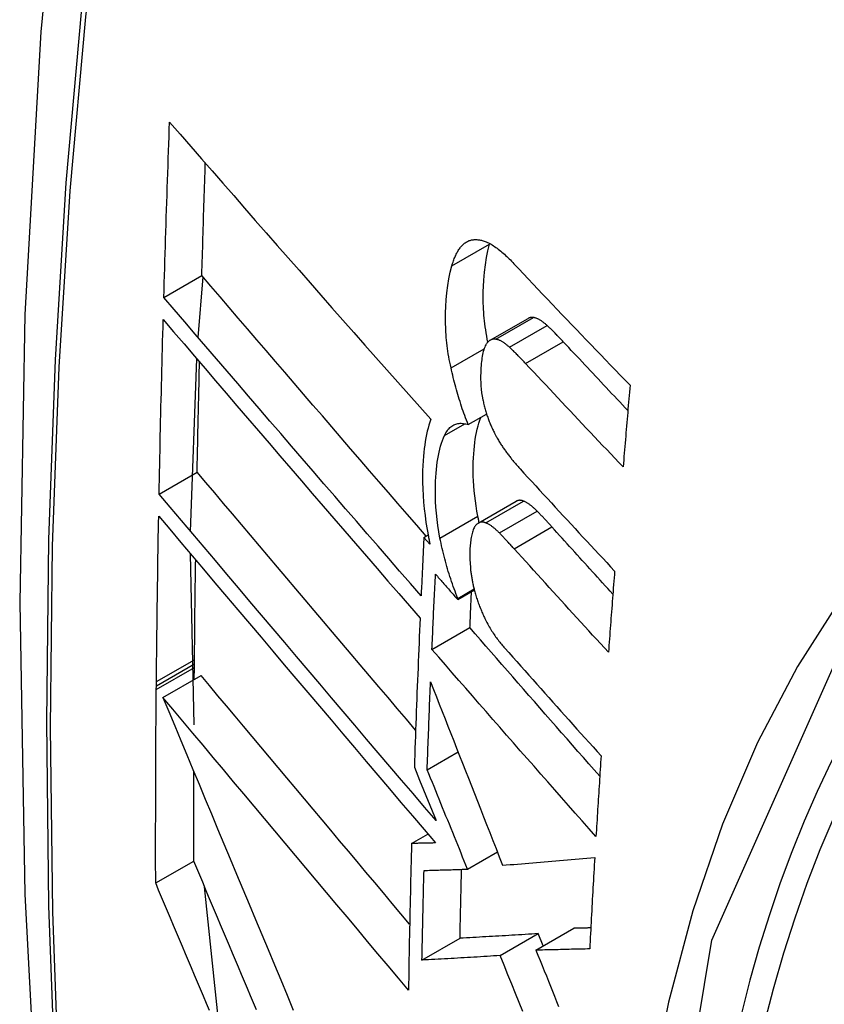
# Model space of a CAD drawing. Header units: inches. Extents: x 338.7 to 398.8, y 128 to 186.9.
# Tile 86 of 110: x 394.467 to 394.592, y 153.138 to 153.29. Entities that reach past the tile are written whole.
import ezdxf

# ---------------------------------------------------------------- set-up
doc = ezdxf.new("R2010")
doc.units = ezdxf.units.IN
doc.header["$MEASUREMENT"] = 0
doc.layers.add('Visible Edges(ANSI)', color=7, linetype='Continuous', lineweight=25)
doc.layers.add('Visible Tangent Edges(ANSI)', color=7, linetype='Continuous', lineweight=25)

msp = doc.modelspace()

# ---------------------------------------------------------------- linework, layer by layer
at = {"layer": 'Visible Edges(ANSI)'}
for p, q in [((394.5402, 153.25534), (394.54023, 153.25544)), ((394.48976, 153.2471), (394.49564, 153.25049)), ((394.49507, 153.24089), (394.49582, 153.25028)), ((394.5403, 153.24047), (394.54615, 153.24383)), ((394.4939, 153.21085), (394.49486, 153.23758)), ((394.5369, 153.22739), (394.53974, 153.22903)), ((394.48902, 153.21663), (394.49491, 153.22002)), ((394.53845, 153.21213), (394.54431, 153.21551)), ((394.53003, 153.20992), (394.53067, 153.21029)), ((394.53096, 153.20886), (394.53003, 153.20992)), ((394.49443, 153.18088), (394.49388, 153.20738)), ((394.53527, 153.20046), (394.53781, 153.20192)), ((394.53526, 153.20028), (394.53784, 153.20177)), ((394.53526, 153.20028), (394.53527, 153.20046)), ((394.53128, 153.19255), (394.53716, 153.19593)), ((394.49447, 153.18791), (394.49449, 153.18974)), ((394.49449, 153.1903), (394.4945, 153.19096)), ((394.49449, 153.18974), (394.49449, 153.1903)), ((394.48962, 153.18511), (394.49552, 153.18851)), ((394.48859, 153.18634), (394.4886, 153.1869)), ((394.4886, 153.1869), (394.4886, 153.18757)), ((394.53054, 153.17391), (394.53532, 153.17667)), ((394.52855, 153.17432), (394.52937, 153.17229)), ((394.52937, 153.17229), (394.53191, 153.16603)), ((394.52812, 153.16248), (394.53065, 153.16394)), ((394.53679, 153.1585), (394.54141, 153.16117)), ((394.48849, 153.15637), (394.49439, 153.15976)), ((394.49837, 153.13357), (394.49606, 153.15578)), ((394.54185, 153.14512), (394.54774, 153.14851)), ((394.54736, 153.14595), (394.55325, 153.14934)), ((394.5485, 153.14661), (394.54774, 153.14851)), ((394.52973, 153.1444), (394.53563, 153.1478))]:
    msp.add_line(p, q, dxfattribs=at)
at = {"layer": 'Visible Edges(ANSI)', "flags": 128}
for points in [[(394.52145, 153.53241), (394.50861, 153.4943), (394.49756, 153.45506), (394.48827, 153.41478), (394.48071, 153.37351), (394.47487, 153.33132), (394.47073, 153.28827), (394.46825, 153.24443), (394.46743, 153.19985), (394.46825, 153.15461), (394.47067, 153.10876), (394.47469, 153.06236), (394.48029, 153.01548), (394.48744, 152.96819), (394.49612, 152.92056), (394.50631, 152.87264), (394.51798, 152.82452)], [(394.48976, 153.2471), (394.48979, 153.24823), (394.48982, 153.24936), (394.48986, 153.25049), (394.48989, 153.25162), (394.48992, 153.25276), (394.48996, 153.25389), (394.48999, 153.25502), (394.49003, 153.25615), (394.49006, 153.25728), (394.4901, 153.25841), (394.49014, 153.25954), (394.49017, 153.26068), (394.49021, 153.26181), (394.49025, 153.26294), (394.49029, 153.26407), (394.49033, 153.26521), (394.49036, 153.26634), (394.4904, 153.26747), (394.49044, 153.26861), (394.49048, 153.26974), (394.49052, 153.27088), (394.49056, 153.27201), (394.4906, 153.27314), (394.49064, 153.27428)], [(394.49064, 153.27428), (394.49228, 153.27239), (394.49392, 153.2705), (394.49557, 153.2686), (394.49723, 153.2667), (394.4989, 153.26479), (394.50057, 153.26287), (394.50224, 153.26095), (394.50392, 153.25902), (394.50561, 153.2571), (394.5073, 153.25517), (394.50899, 153.25323), (394.51069, 153.2513), (394.51239, 153.24937), (394.51409, 153.24743), (394.51579, 153.2455), (394.51749, 153.24357), (394.5192, 153.24164), (394.5209, 153.23971), (394.52261, 153.23778), (394.52431, 153.23586), (394.52601, 153.23395), (394.52771, 153.23204), (394.52941, 153.23013), (394.53111, 153.22823)], [(394.49564, 153.25049), (394.49566, 153.25122), (394.49568, 153.25194), (394.4957, 153.25267), (394.49572, 153.25339), (394.49575, 153.25412), (394.49577, 153.25484), (394.49579, 153.25557), (394.49581, 153.25629), (394.49583, 153.25702), (394.49586, 153.25774), (394.49588, 153.25847), (394.4959, 153.25919), (394.49592, 153.25992), (394.49595, 153.26064), (394.49597, 153.26137), (394.49599, 153.2621), (394.49601, 153.26282), (394.49604, 153.26355), (394.49606, 153.26427), (394.49608, 153.265), (394.49611, 153.26573), (394.49613, 153.26645), (394.49616, 153.26718), (394.49618, 153.2679)], [(394.53436, 153.25198), (394.53441, 153.25218), (394.53447, 153.25237), (394.53454, 153.25256), (394.5346, 153.25275), (394.53467, 153.25293), (394.53473, 153.25311), (394.5348, 153.25329), (394.53488, 153.25346), (394.53495, 153.25362), (394.53503, 153.25379), (394.53511, 153.25394), (394.53519, 153.25409), (394.53527, 153.25424), (394.53536, 153.25438), (394.53544, 153.25451), (394.53553, 153.25464), (394.53563, 153.25477), (394.53572, 153.25489), (394.53582, 153.255), (394.53591, 153.25511), (394.53602, 153.25522), (394.53612, 153.25532), (394.53622, 153.25541), (394.53633, 153.2555)], [(394.53633, 153.2555), (394.53645, 153.25558), (394.53656, 153.25566), (394.53668, 153.25573), (394.5368, 153.25579), (394.53692, 153.25585), (394.53704, 153.2559), (394.53717, 153.25594), (394.5373, 153.25598), (394.53742, 153.25601), (394.53755, 153.25604), (394.53769, 153.25605), (394.53782, 153.25607), (394.53795, 153.25607), (394.53809, 153.25607), (394.53823, 153.25607), (394.53836, 153.25605), (394.5385, 153.25604), (394.53864, 153.25602), (394.53879, 153.25599), (394.53893, 153.25596), (394.53907, 153.25592), (394.53921, 153.25587), (394.53936, 153.25583), (394.5395, 153.25578)], [(394.53995, 153.24018), (394.53985, 153.24065), (394.53976, 153.24112), (394.53968, 153.24159), (394.53961, 153.24206), (394.53954, 153.24252), (394.53948, 153.24299), (394.53942, 153.24345), (394.53938, 153.24391), (394.53933, 153.24437), (394.5393, 153.24483), (394.53927, 153.24528), (394.53924, 153.24574), (394.53923, 153.24618), (394.53922, 153.24663), (394.53921, 153.24707), (394.53921, 153.2475), (394.53922, 153.24801), (394.53925, 153.24878), (394.53931, 153.2498), (394.53942, 153.25099), (394.53956, 153.25215), (394.53973, 153.25327), (394.53995, 153.25433), (394.5402, 153.25534)], [(394.5395, 153.25578), (394.53968, 153.2557), (394.53986, 153.25562), (394.54005, 153.25554), (394.54023, 153.25544), (394.54042, 153.25534), (394.5406, 153.25523), (394.54079, 153.25511), (394.54098, 153.25499), (394.54116, 153.25486), (394.54135, 153.25472), (394.54154, 153.25458), (394.54173, 153.25443), (394.54192, 153.25428), (394.54211, 153.25412), (394.5423, 153.25396), (394.54249, 153.25379), (394.54267, 153.25362), (394.54286, 153.25345), (394.54305, 153.25327), (394.54324, 153.25308), (394.54342, 153.2529), (394.54361, 153.25271), (394.54379, 153.25252), (394.54398, 153.25233)], [(394.54398, 153.25233), (394.54472, 153.25154), (394.54546, 153.25075), (394.5462, 153.24997), (394.54694, 153.24918), (394.54768, 153.2484), (394.54842, 153.24761), (394.54917, 153.24683), (394.54991, 153.24604), (394.55066, 153.24525), (394.55141, 153.24447), (394.55216, 153.24368), (394.5529, 153.2429), (394.55365, 153.24211), (394.5544, 153.24133), (394.55516, 153.24054), (394.55591, 153.23976), (394.55666, 153.23897), (394.55741, 153.23819), (394.55817, 153.23741), (394.55892, 153.23662), (394.55968, 153.23584), (394.56044, 153.23506), (394.56119, 153.23428), (394.56195, 153.23349)], [(394.53423, 153.2362), (394.53413, 153.23663), (394.53404, 153.23706), (394.53396, 153.23749), (394.53388, 153.23792), (394.53381, 153.23835), (394.53375, 153.23877), (394.53369, 153.2392), (394.53363, 153.23962), (394.53358, 153.24004), (394.53353, 153.24046), (394.53349, 153.24088), (394.53346, 153.2413), (394.53343, 153.24178), (394.5334, 153.24237), (394.53337, 153.24305), (394.53337, 153.24383), (394.53338, 153.24471), (394.53342, 153.24567), (394.53349, 153.24671), (394.53359, 153.24783), (394.53373, 153.24893), (394.53391, 153.25), (394.53411, 153.25101), (394.53436, 153.25198)], [(394.53038, 153.21012), (394.52892, 153.2118), (394.52746, 153.21349), (394.526, 153.21517), (394.52454, 153.21686), (394.52307, 153.21856), (394.52161, 153.22025), (394.52015, 153.22195), (394.51868, 153.22364), (394.51722, 153.22534), (394.51576, 153.22704), (394.5143, 153.22873), (394.51284, 153.23043), (394.51139, 153.23212), (394.50993, 153.23381), (394.50848, 153.2355), (394.50704, 153.23718), (394.50559, 153.23886), (394.50416, 153.24054), (394.50272, 153.24221), (394.50129, 153.24388), (394.49987, 153.24554), (394.49846, 153.2472), (394.49704, 153.24885), (394.49564, 153.25049)], [(394.5296, 153.20088), (394.52794, 153.20278), (394.52627, 153.2047), (394.52461, 153.20662), (394.52294, 153.20854), (394.52126, 153.21047), (394.51959, 153.21241), (394.51791, 153.21435), (394.51623, 153.21629), (394.51455, 153.21823), (394.51287, 153.22018), (394.5112, 153.22212), (394.50952, 153.22406), (394.50785, 153.22601), (394.50618, 153.22795), (394.50451, 153.22989), (394.50285, 153.23182), (394.50119, 153.23375), (394.49954, 153.23568), (394.49789, 153.2376), (394.49625, 153.23952), (394.49461, 153.24143), (394.49299, 153.24333), (394.49137, 153.24522), (394.48976, 153.2471)], [(394.48902, 153.21663), (394.48904, 153.21775), (394.48907, 153.21888), (394.48909, 153.22), (394.48911, 153.22113), (394.48914, 153.22225), (394.48916, 153.22338), (394.48918, 153.2245), (394.48921, 153.22563), (394.48923, 153.22676), (394.48926, 153.22788), (394.48929, 153.22901), (394.48931, 153.23013), (394.48934, 153.23126), (394.48937, 153.23239), (394.48939, 153.23351), (394.48942, 153.23464), (394.48945, 153.23577), (394.48948, 153.2369), (394.48951, 153.23802), (394.48954, 153.23915), (394.48957, 153.24028), (394.4896, 153.24141), (394.48963, 153.24253), (394.48966, 153.24366)], [(394.48966, 153.24366), (394.49127, 153.24178), (394.49288, 153.23989), (394.49451, 153.23799), (394.49614, 153.23608), (394.49778, 153.23416), (394.49943, 153.23224), (394.50108, 153.23031), (394.50273, 153.22838), (394.50439, 153.22644), (394.50606, 153.2245), (394.50773, 153.22256), (394.5094, 153.22061), (394.51107, 153.21867), (394.51275, 153.21672), (394.51442, 153.21477), (394.5161, 153.21283), (394.51777, 153.21089), (394.51945, 153.20895), (394.52112, 153.20701), (394.52279, 153.20508), (394.52446, 153.20315), (394.52613, 153.20123), (394.52779, 153.19931), (394.52944, 153.1974)], [(394.54701, 153.24398), (394.54697, 153.24399), (394.54693, 153.24399), (394.54689, 153.244), (394.54685, 153.244), (394.54682, 153.244), (394.54678, 153.244), (394.54674, 153.244), (394.5467, 153.244), (394.54667, 153.244), (394.54663, 153.24399), (394.54659, 153.24399), (394.54656, 153.24398), (394.54652, 153.24398), (394.54649, 153.24397), (394.54645, 153.24396), (394.54642, 153.24395), (394.54638, 153.24394), (394.54635, 153.24393), (394.54631, 153.24391), (394.54628, 153.2439), (394.54625, 153.24388), (394.54621, 153.24387), (394.54618, 153.24385), (394.54615, 153.24383)], [(394.54911, 153.24275), (394.54902, 153.24283), (394.54893, 153.24291), (394.54884, 153.24299), (394.54875, 153.24306), (394.54866, 153.24313), (394.54857, 153.2432), (394.54848, 153.24327), (394.5484, 153.24334), (394.54831, 153.2434), (394.54822, 153.24346), (394.54813, 153.24352), (394.54804, 153.24357), (394.54795, 153.24362), (394.54787, 153.24367), (394.54778, 153.24372), (394.54769, 153.24376), (394.5476, 153.2438), (394.54752, 153.24384), (394.54743, 153.24387), (394.54734, 153.2439), (394.54726, 153.24393), (394.54717, 153.24395), (394.54709, 153.24397), (394.54701, 153.24398)], [(394.55162, 153.24023), (394.55151, 153.24035), (394.55141, 153.24046), (394.55131, 153.24057), (394.5512, 153.24068), (394.5511, 153.24079), (394.55099, 153.2409), (394.55089, 153.241), (394.55078, 153.24111), (394.55068, 153.24122), (394.55057, 153.24133), (394.55047, 153.24143), (394.55036, 153.24154), (394.55026, 153.24164), (394.55015, 153.24175), (394.55005, 153.24185), (394.54995, 153.24195), (394.54984, 153.24206), (394.54974, 153.24216), (394.54963, 153.24226), (394.54953, 153.24236), (394.54942, 153.24246), (394.54932, 153.24256), (394.54921, 153.24265), (394.54911, 153.24275)], [(394.54116, 153.24062), (394.54109, 153.24063), (394.54101, 153.24064), (394.54094, 153.24064), (394.54087, 153.24064), (394.5408, 153.24063), (394.54073, 153.24062), (394.54066, 153.24061), (394.54059, 153.24059), (394.54052, 153.24057), (394.54045, 153.24054), (394.54038, 153.24051), (394.54032, 153.24048), (394.54025, 153.24044), (394.54019, 153.2404), (394.54013, 153.24035), (394.54007, 153.2403), (394.54001, 153.24025), (394.53995, 153.24019), (394.5399, 153.24013), (394.53984, 153.24006), (394.53979, 153.24), (394.53974, 153.23992), (394.53969, 153.23985), (394.53964, 153.23977)], [(394.54327, 153.23939), (394.54318, 153.23947), (394.54309, 153.23955), (394.543, 153.23962), (394.54291, 153.2397), (394.54282, 153.23977), (394.54273, 153.23984), (394.54265, 153.23991), (394.54256, 153.23997), (394.54247, 153.24004), (394.54238, 153.2401), (394.54229, 153.24015), (394.5422, 153.24021), (394.54211, 153.24026), (394.54203, 153.24031), (394.54194, 153.24036), (394.54185, 153.2404), (394.54176, 153.24044), (394.54168, 153.24047), (394.54159, 153.24051), (394.5415, 153.24054), (394.54142, 153.24056), (394.54133, 153.24059), (394.54125, 153.2406), (394.54116, 153.24062)], [(394.56161, 153.22957), (394.56119, 153.23001), (394.56078, 153.23046), (394.56036, 153.2309), (394.55994, 153.23134), (394.55952, 153.23179), (394.5591, 153.23223), (394.55868, 153.23268), (394.55827, 153.23312), (394.55785, 153.23357), (394.55743, 153.23401), (394.55701, 153.23446), (394.5566, 153.2349), (394.55618, 153.23534), (394.55576, 153.23579), (394.55535, 153.23623), (394.55493, 153.23668), (394.55452, 153.23712), (394.5541, 153.23757), (394.55369, 153.23801), (394.55327, 153.23846), (394.55286, 153.2389), (394.55245, 153.23935), (394.55203, 153.23979), (394.55162, 153.24023)], [(394.53964, 153.23977), (394.53954, 153.2396), (394.53945, 153.2394), (394.53937, 153.2392), (394.53929, 153.23897), (394.53922, 153.23874), (394.53916, 153.2385), (394.53911, 153.23824), (394.53906, 153.23798), (394.53902, 153.23771), (394.53898, 153.23743), (394.53894, 153.23715), (394.53891, 153.23686), (394.53888, 153.23656), (394.53886, 153.23621), (394.53883, 153.23582), (394.53882, 153.23539), (394.53881, 153.23493), (394.53881, 153.23444), (394.53883, 153.23392), (394.53886, 153.2334), (394.5389, 153.23287), (394.53897, 153.23233), (394.53905, 153.23179), (394.53916, 153.23124)], [(394.54578, 153.23687), (394.54568, 153.23698), (394.54557, 153.2371), (394.54547, 153.23721), (394.54537, 153.23732), (394.54526, 153.23743), (394.54516, 153.23753), (394.54505, 153.23764), (394.54495, 153.23775), (394.54484, 153.23786), (394.54474, 153.23797), (394.54463, 153.23807), (394.54453, 153.23818), (394.54442, 153.23828), (394.54432, 153.23839), (394.54421, 153.23849), (394.54411, 153.23859), (394.544, 153.23869), (394.5439, 153.2388), (394.54379, 153.2389), (394.54369, 153.239), (394.54358, 153.2391), (394.54348, 153.23919), (394.54337, 153.23929), (394.54327, 153.23939)], [(394.49491, 153.22002), (394.49493, 153.22073), (394.49494, 153.22144), (394.49496, 153.22215), (394.49497, 153.22286), (394.49498, 153.22357), (394.495, 153.22428), (394.49501, 153.22499), (394.49503, 153.2257), (394.49504, 153.22641), (394.49506, 153.22712), (394.49507, 153.22783), (394.49509, 153.22854), (394.4951, 153.22926), (394.49512, 153.22997), (394.49514, 153.23068), (394.49515, 153.23139), (394.49517, 153.2321), (394.49518, 153.23281), (394.4952, 153.23352), (394.49522, 153.23423), (394.49523, 153.23494), (394.49525, 153.23565), (394.49527, 153.23636), (394.49529, 153.23708)], [(394.5369, 153.22739), (394.53676, 153.22774), (394.53662, 153.22808), (394.53649, 153.22844), (394.53636, 153.22879), (394.53623, 153.22914), (394.53611, 153.2295), (394.53598, 153.22986), (394.53586, 153.23022), (394.53574, 153.23058), (394.53562, 153.23095), (394.53551, 153.23131), (394.5354, 153.23168), (394.53529, 153.23205), (394.53518, 153.23242), (394.53508, 153.2328), (394.53497, 153.23317), (394.53487, 153.23354), (394.53477, 153.23392), (394.53468, 153.2343), (394.53458, 153.23468), (394.53449, 153.23506), (394.5344, 153.23544), (394.53431, 153.23582), (394.53423, 153.2362)], [(394.56088, 153.22085), (394.56024, 153.22152), (394.55961, 153.22218), (394.55897, 153.22285), (394.55834, 153.22352), (394.55771, 153.22418), (394.55708, 153.22485), (394.55644, 153.22552), (394.55581, 153.22618), (394.55518, 153.22685), (394.55455, 153.22752), (394.55392, 153.22819), (394.55329, 153.22885), (394.55266, 153.22952), (394.55203, 153.23019), (394.5514, 153.23086), (394.55078, 153.23153), (394.55015, 153.2322), (394.54952, 153.23286), (394.5489, 153.23353), (394.54827, 153.2342), (394.54765, 153.23487), (394.54703, 153.23554), (394.5464, 153.2362), (394.54578, 153.23687)], [(394.56195, 153.23349), (394.56191, 153.23297), (394.56186, 153.23244), (394.56182, 153.23192), (394.56177, 153.23139), (394.56173, 153.23086), (394.56168, 153.23034), (394.56163, 153.22981), (394.56159, 153.22928), (394.56154, 153.22875), (394.5615, 153.22823), (394.56146, 153.2277), (394.56141, 153.22717), (394.56137, 153.22665), (394.56132, 153.22612), (394.56128, 153.22559), (394.56123, 153.22507), (394.56119, 153.22454), (394.56114, 153.22401), (394.5611, 153.22349), (394.56105, 153.22296), (394.56101, 153.22243), (394.56097, 153.22191), (394.56092, 153.22138), (394.56088, 153.22085)], [(394.53916, 153.23124), (394.5392, 153.23106), (394.53924, 153.23087), (394.53928, 153.23069), (394.53932, 153.2305), (394.53937, 153.23032), (394.53942, 153.23014), (394.53946, 153.22996), (394.53951, 153.22978), (394.53957, 153.2296), (394.53962, 153.22942), (394.53967, 153.22924), (394.53973, 153.22906), (394.53979, 153.22888), (394.53985, 153.22871), (394.53991, 153.22853), (394.53997, 153.22836), (394.54003, 153.22819), (394.54009, 153.22802), (394.54016, 153.22785), (394.54023, 153.22768), (394.54029, 153.22752), (394.54036, 153.22735), (394.54043, 153.22719), (394.5405, 153.22703)], [(394.53111, 153.22823), (394.53096, 153.22778), (394.53081, 153.22732), (394.53068, 153.22685), (394.53056, 153.22635), (394.53044, 153.22584), (394.53034, 153.22532), (394.53025, 153.22478), (394.53016, 153.22423), (394.53009, 153.22367), (394.53002, 153.22309), (394.52996, 153.22248), (394.52991, 153.22179), (394.52986, 153.22104), (394.52983, 153.22023), (394.52982, 153.21936), (394.52982, 153.21842), (394.52985, 153.21743), (394.5299, 153.21641), (394.52997, 153.21538), (394.53007, 153.21434), (394.5302, 153.21329), (394.53034, 153.21223), (394.53052, 153.21115), (394.53072, 153.21007)], [(394.53839, 153.2132), (394.53824, 153.214), (394.53811, 153.21479), (394.538, 153.21558), (394.5379, 153.21636), (394.53782, 153.21713), (394.53776, 153.2179), (394.53771, 153.21866), (394.53768, 153.21941), (394.53767, 153.22015), (394.53767, 153.22086), (394.53768, 153.22156), (394.53771, 153.22222), (394.53775, 153.22285), (394.53779, 153.22346), (394.53785, 153.22404), (394.53792, 153.2246), (394.53799, 153.22514), (394.53808, 153.22568), (394.53818, 153.22619), (394.53829, 153.22669), (394.53841, 153.22718), (394.53854, 153.22764), (394.53869, 153.22808), (394.53884, 153.22851)], [(394.53323, 153.22572), (394.53334, 153.22593), (394.53344, 153.22613), (394.53356, 153.22632), (394.53368, 153.22649), (394.5338, 153.22666), (394.53393, 153.2268), (394.53407, 153.22694), (394.53421, 153.22706), (394.53435, 153.22717), (394.5345, 153.22727), (394.53466, 153.22735), (394.53481, 153.22742), (394.53497, 153.22748), (394.53514, 153.22752), (394.5353, 153.22756), (394.53547, 153.22758), (394.53564, 153.22759), (394.53582, 153.22759), (394.53599, 153.22758), (394.53617, 153.22756), (394.53635, 153.22753), (394.53653, 153.22749), (394.53672, 153.22745), (394.5369, 153.22739)], [(394.5405, 153.22703), (394.54058, 153.22686), (394.54066, 153.22669), (394.54074, 153.22653), (394.54082, 153.22636), (394.5409, 153.2262), (394.54098, 153.22604), (394.54106, 153.22588), (394.54114, 153.22573), (394.54122, 153.22557), (394.54131, 153.22542), (394.54139, 153.22527), (394.54148, 153.22512), (394.54156, 153.22497), (394.54165, 153.22483), (394.54174, 153.22468), (394.54182, 153.22454), (394.54191, 153.2244), (394.542, 153.22427), (394.54209, 153.22413), (394.54218, 153.224), (394.54227, 153.22386), (394.54236, 153.22373), (394.54245, 153.2236), (394.54254, 153.22348)], [(394.53252, 153.20982), (394.53234, 153.21079), (394.53219, 153.21175), (394.53207, 153.21271), (394.53197, 153.21366), (394.53189, 153.21459), (394.53184, 153.21548), (394.53181, 153.21633), (394.5318, 153.21713), (394.53181, 153.21789), (394.53183, 153.21861), (394.53187, 153.21927), (394.53191, 153.21988), (394.53197, 153.22045), (394.53203, 153.22101), (394.5321, 153.22156), (394.53218, 153.22209), (394.53228, 153.2226), (394.53238, 153.2231), (394.53249, 153.22359), (394.53262, 153.22405), (394.53276, 153.2245), (394.5329, 153.22493), (394.53306, 153.22533), (394.53323, 153.22572)], [(394.54254, 153.22348), (394.54264, 153.22334), (394.54274, 153.22321), (394.54283, 153.22308), (394.54293, 153.22295), (394.54303, 153.22282), (394.54313, 153.22269), (394.54323, 153.22256), (394.54332, 153.22243), (394.54342, 153.22231), (394.54352, 153.22218), (394.54362, 153.22206), (394.54372, 153.22194), (394.54382, 153.22181), (394.54392, 153.22169), (394.54402, 153.22157), (394.54412, 153.22146), (394.54422, 153.22134), (394.54432, 153.22122), (394.54441, 153.22111), (394.54452, 153.22099), (394.54462, 153.22088), (394.54472, 153.22076), (394.54482, 153.22065), (394.54492, 153.22054)], [(394.54492, 153.22054), (394.54552, 153.21988), (394.54613, 153.21922), (394.54673, 153.21856), (394.54734, 153.2179), (394.54794, 153.21724), (394.54855, 153.21658), (394.54916, 153.21592), (394.54977, 153.21526), (394.55038, 153.21459), (394.55099, 153.21393), (394.5516, 153.21327), (394.55221, 153.21261), (394.55282, 153.21195), (394.55343, 153.21129), (394.55404, 153.21063), (394.55465, 153.20997), (394.55527, 153.20931), (394.55588, 153.20865), (394.55649, 153.20799), (394.55711, 153.20733), (394.55772, 153.20667), (394.55834, 153.20601), (394.55895, 153.20535), (394.55957, 153.20469)], [(394.52875, 153.18006), (394.52732, 153.18174), (394.5259, 153.18342), (394.52447, 153.1851), (394.52304, 153.18678), (394.52161, 153.18847), (394.52018, 153.19016), (394.51875, 153.19184), (394.51732, 153.19353), (394.51589, 153.19521), (394.51447, 153.1969), (394.51304, 153.19858), (394.51162, 153.20026), (394.5102, 153.20194), (394.50878, 153.20361), (394.50737, 153.20528), (394.50597, 153.20694), (394.50456, 153.2086), (394.50316, 153.21026), (394.50177, 153.2119), (394.50039, 153.21354), (394.49901, 153.21518), (394.49764, 153.2168), (394.49627, 153.21842), (394.49491, 153.22002)], [(394.53191, 153.16603), (394.53014, 153.16812), (394.52835, 153.17021), (394.52656, 153.17231), (394.52477, 153.17442), (394.52297, 153.17654), (394.52116, 153.17867), (394.51935, 153.1808), (394.51754, 153.18293), (394.51573, 153.18506), (394.51392, 153.1872), (394.51211, 153.18934), (394.5103, 153.19147), (394.50849, 153.19361), (394.50668, 153.19574), (394.50488, 153.19786), (394.50309, 153.19999), (394.5013, 153.2021), (394.49952, 153.20421), (394.49774, 153.20631), (394.49598, 153.2084), (394.49422, 153.21047), (394.49248, 153.21254), (394.49074, 153.21459), (394.48902, 153.21663)], [(394.54546, 153.21554), (394.54541, 153.21556), (394.54536, 153.21558), (394.54531, 153.21559), (394.54526, 153.21561), (394.54521, 153.21562), (394.54516, 153.21563), (394.54511, 153.21564), (394.54506, 153.21565), (394.54501, 153.21565), (394.54496, 153.21566), (394.54491, 153.21566), (394.54486, 153.21566), (394.54481, 153.21566), (394.54476, 153.21565), (394.54472, 153.21565), (394.54467, 153.21564), (394.54462, 153.21563), (394.54458, 153.21562), (394.54453, 153.2156), (394.54449, 153.21559), (394.54444, 153.21557), (394.5444, 153.21555), (394.54436, 153.21553), (394.54431, 153.21551)], [(394.54758, 153.21397), (394.54749, 153.21406), (394.5474, 153.21415), (394.54731, 153.21424), (394.54722, 153.21432), (394.54713, 153.21441), (394.54705, 153.21449), (394.54696, 153.21457), (394.54687, 153.21464), (394.54678, 153.21472), (394.54669, 153.21479), (394.5466, 153.21486), (394.54651, 153.21492), (394.54643, 153.21499), (394.54634, 153.21505), (394.54625, 153.21511), (394.54616, 153.21517), (394.54607, 153.21522), (394.54599, 153.21528), (394.5459, 153.21533), (394.54581, 153.21537), (394.54572, 153.21542), (394.54564, 153.21546), (394.54555, 153.2155), (394.54546, 153.21554)], [(394.4886, 153.18757), (394.48861, 153.18863), (394.48862, 153.1897), (394.48863, 153.19077), (394.48865, 153.19183), (394.48866, 153.1929), (394.48867, 153.19397), (394.48868, 153.19504), (394.4887, 153.1961), (394.48871, 153.19717), (394.48872, 153.19824), (394.48874, 153.19931), (394.48875, 153.20038), (394.48877, 153.20145), (394.48878, 153.20252), (394.4888, 153.20358), (394.48881, 153.20465), (394.48883, 153.20572), (394.48885, 153.20679), (394.48887, 153.20786), (394.48888, 153.20893), (394.4889, 153.21), (394.48892, 153.21107), (394.48894, 153.21214), (394.48896, 153.21321)], [(394.48896, 153.21321), (394.49068, 153.21117), (394.49241, 153.20912), (394.49415, 153.20705), (394.49591, 153.20497), (394.49767, 153.20288), (394.49945, 153.20078), (394.50123, 153.19867), (394.50302, 153.19656), (394.50481, 153.19443), (394.50661, 153.1923), (394.50841, 153.19017), (394.51022, 153.18803), (394.51203, 153.18589), (394.51384, 153.18376), (394.51565, 153.18162), (394.51746, 153.17948), (394.51927, 153.17734), (394.52108, 153.17521), (394.52289, 153.17309), (394.52468, 153.17097), (394.52648, 153.16885), (394.52827, 153.16675), (394.53005, 153.16465), (394.53182, 153.16257)], [(394.53859, 153.21221), (394.53858, 153.21225), (394.53857, 153.21229), (394.53856, 153.21233), (394.53856, 153.21237), (394.53855, 153.21242), (394.53854, 153.21246), (394.53853, 153.2125), (394.53852, 153.21254), (394.53851, 153.21258), (394.5385, 153.21262), (394.5385, 153.21266), (394.53849, 153.2127), (394.53848, 153.21274), (394.53847, 153.21279), (394.53846, 153.21283), (394.53845, 153.21287), (394.53845, 153.21291), (394.53844, 153.21295), (394.53843, 153.21299), (394.53842, 153.21303), (394.53841, 153.21307), (394.5384, 153.21311), (394.5384, 153.21316), (394.53839, 153.2132)], [(394.54986, 153.21153), (394.54976, 153.21164), (394.54967, 153.21174), (394.54957, 153.21185), (394.54948, 153.21195), (394.54938, 153.21206), (394.54929, 153.21216), (394.54919, 153.21226), (394.5491, 153.21237), (394.549, 153.21247), (394.54891, 153.21257), (394.54881, 153.21267), (394.54872, 153.21278), (394.54862, 153.21288), (394.54853, 153.21298), (394.54843, 153.21308), (394.54834, 153.21318), (394.54824, 153.21328), (394.54815, 153.21338), (394.54805, 153.21348), (394.54796, 153.21358), (394.54786, 153.21368), (394.54777, 153.21378), (394.54767, 153.21388), (394.54758, 153.21397)], [(394.53796, 153.21167), (394.53787, 153.21154), (394.53779, 153.2114), (394.53772, 153.21124), (394.53765, 153.21107), (394.53759, 153.21089), (394.53753, 153.21071), (394.53748, 153.21051), (394.53743, 153.2103), (394.53739, 153.21009), (394.53735, 153.20988), (394.53731, 153.20966), (394.53728, 153.20943), (394.53725, 153.2092), (394.53722, 153.20896), (394.5372, 153.20872), (394.53718, 153.20848), (394.53716, 153.20824), (394.53714, 153.20799), (394.53713, 153.20771), (394.53712, 153.20738), (394.53713, 153.20699), (394.53714, 153.20651), (394.53717, 153.20593), (394.53723, 153.20524)], [(394.53961, 153.21216), (394.53953, 153.21219), (394.53945, 153.21222), (394.53937, 153.21224), (394.53929, 153.21226), (394.53922, 153.21227), (394.53914, 153.21228), (394.53906, 153.21229), (394.53899, 153.21229), (394.53892, 153.21228), (394.53884, 153.21227), (394.53877, 153.21226), (394.5387, 153.21224), (394.53863, 153.21222), (394.53856, 153.21219), (394.5385, 153.21216), (394.53843, 153.21212), (394.53837, 153.21208), (394.53831, 153.21203), (394.53824, 153.21198), (394.53818, 153.21193), (394.53813, 153.21187), (394.53807, 153.21181), (394.53801, 153.21174), (394.53796, 153.21167)], [(394.54172, 153.2106), (394.54163, 153.21069), (394.54154, 153.21078), (394.54146, 153.21087), (394.54137, 153.21095), (394.54128, 153.21103), (394.54119, 153.21111), (394.5411, 153.21119), (394.54101, 153.21127), (394.54092, 153.21134), (394.54083, 153.21141), (394.54075, 153.21148), (394.54066, 153.21155), (394.54057, 153.21162), (394.54048, 153.21168), (394.54039, 153.21174), (394.5403, 153.2118), (394.54022, 153.21185), (394.54013, 153.2119), (394.54004, 153.21195), (394.53995, 153.212), (394.53987, 153.21205), (394.53978, 153.21209), (394.53969, 153.21213), (394.53961, 153.21216)], [(394.55929, 153.20112), (394.5589, 153.20156), (394.5585, 153.20199), (394.55811, 153.20242), (394.55771, 153.20286), (394.55732, 153.20329), (394.55692, 153.20373), (394.55653, 153.20416), (394.55613, 153.20459), (394.55574, 153.20503), (394.55534, 153.20546), (394.55495, 153.2059), (394.55456, 153.20633), (394.55416, 153.20676), (394.55377, 153.2072), (394.55338, 153.20763), (394.55299, 153.20807), (394.5526, 153.2085), (394.5522, 153.20893), (394.55181, 153.20937), (394.55142, 153.2098), (394.55103, 153.21023), (394.55064, 153.21067), (394.55025, 153.2111), (394.54986, 153.21153)], [(394.53003, 153.20992), (394.53001, 153.20955), (394.52999, 153.20917), (394.52997, 153.20879), (394.52996, 153.20841), (394.52994, 153.20804), (394.52992, 153.20766), (394.5299, 153.20728), (394.52988, 153.20691), (394.52986, 153.20653), (394.52985, 153.20615), (394.52983, 153.20577), (394.52981, 153.2054), (394.52979, 153.20502), (394.52977, 153.20464), (394.52976, 153.20427), (394.52974, 153.20389), (394.52972, 153.20351), (394.5297, 153.20314), (394.52969, 153.20276), (394.52967, 153.20238), (394.52965, 153.20201), (394.52963, 153.20163), (394.52962, 153.20125), (394.5296, 153.20088)], [(394.53072, 153.21007), (394.53073, 153.21002), (394.53074, 153.20997), (394.53075, 153.20992), (394.53076, 153.20987), (394.53077, 153.20982), (394.53078, 153.20977), (394.53079, 153.20972), (394.5308, 153.20967), (394.53081, 153.20962), (394.53082, 153.20957), (394.53083, 153.20952), (394.53084, 153.20947), (394.53085, 153.20941), (394.53086, 153.20936), (394.53087, 153.20931), (394.53088, 153.20926), (394.53089, 153.20921), (394.5309, 153.20916), (394.53091, 153.20911), (394.53092, 153.20906), (394.53093, 153.20901), (394.53094, 153.20896), (394.53095, 153.20891), (394.53096, 153.20886)], [(394.53527, 153.20046), (394.53513, 153.20083), (394.53499, 153.2012), (394.53485, 153.20157), (394.53471, 153.20195), (394.53458, 153.20232), (394.53444, 153.2027), (394.53431, 153.20309), (394.53418, 153.20347), (394.53406, 153.20386), (394.53393, 153.20425), (394.53381, 153.20464), (394.5337, 153.20503), (394.53358, 153.20542), (394.53347, 153.20582), (394.53336, 153.20621), (394.53325, 153.20661), (394.53315, 153.20701), (394.53305, 153.20741), (394.53295, 153.20781), (394.53286, 153.20821), (394.53277, 153.20861), (394.53268, 153.20901), (394.5326, 153.20941), (394.53252, 153.20982)], [(394.544, 153.20816), (394.54391, 153.20827), (394.54381, 153.20837), (394.54372, 153.20848), (394.54362, 153.20858), (394.54353, 153.20868), (394.54343, 153.20879), (394.54334, 153.20889), (394.54324, 153.20899), (394.54315, 153.2091), (394.54305, 153.2092), (394.54296, 153.2093), (394.54286, 153.2094), (394.54277, 153.2095), (394.54267, 153.20961), (394.54258, 153.20971), (394.54248, 153.20981), (394.54239, 153.20991), (394.54229, 153.21001), (394.5422, 153.21011), (394.5421, 153.21021), (394.54201, 153.21031), (394.54191, 153.2104), (394.54182, 153.2105), (394.54172, 153.2106)], [(394.55861, 153.19211), (394.558, 153.19278), (394.55738, 153.19345), (394.55677, 153.19412), (394.55616, 153.19478), (394.55555, 153.19545), (394.55494, 153.19612), (394.55432, 153.19679), (394.55371, 153.19746), (394.5531, 153.19813), (394.55249, 153.1988), (394.55188, 153.19946), (394.55127, 153.20013), (394.55066, 153.2008), (394.55006, 153.20147), (394.54945, 153.20214), (394.54884, 153.20281), (394.54823, 153.20348), (394.54763, 153.20415), (394.54702, 153.20482), (394.54642, 153.20549), (394.54581, 153.20616), (394.54521, 153.20683), (394.54461, 153.20749), (394.544, 153.20816)], [(394.4945, 153.19096), (394.49451, 153.1916), (394.49451, 153.19225), (394.49452, 153.19289), (394.49453, 153.19353), (394.49453, 153.19418), (394.49454, 153.19482), (394.49455, 153.19547), (394.49455, 153.19611), (394.49456, 153.19675), (394.49457, 153.1974), (394.49457, 153.19804), (394.49458, 153.19869), (394.49459, 153.19933), (394.4946, 153.19998), (394.49461, 153.20062), (394.49461, 153.20126), (394.49462, 153.20191), (394.49463, 153.20255), (394.49464, 153.2032), (394.49465, 153.20384), (394.49466, 153.20449), (394.49467, 153.20513), (394.49468, 153.20578), (394.49469, 153.20642)], [(394.53723, 153.20524), (394.53724, 153.20508), (394.53726, 153.20493), (394.53727, 153.20478), (394.53729, 153.20462), (394.53731, 153.20447), (394.53733, 153.20431), (394.53735, 153.20416), (394.53738, 153.204), (394.5374, 153.20384), (394.53743, 153.20369), (394.53746, 153.20353), (394.53749, 153.20337), (394.53752, 153.20321), (394.53755, 153.20306), (394.53758, 153.2029), (394.53761, 153.20274), (394.53765, 153.20258), (394.53768, 153.20243), (394.53772, 153.20227), (394.53776, 153.20211), (394.5378, 153.20196), (394.53783, 153.2018), (394.53787, 153.20164), (394.53792, 153.20149)], [(394.53128, 153.19255), (394.5313, 153.19303), (394.53132, 153.19352), (394.53134, 153.194), (394.53137, 153.19449), (394.53139, 153.19497), (394.53141, 153.19546), (394.53143, 153.19595), (394.53145, 153.19643), (394.53148, 153.19692), (394.5315, 153.1974), (394.53152, 153.19789), (394.53154, 153.19837), (394.53157, 153.19886), (394.53159, 153.19934), (394.53161, 153.19983), (394.53163, 153.20032), (394.53166, 153.2008), (394.53168, 153.20129), (394.5317, 153.20177), (394.53173, 153.20226), (394.53175, 153.20275), (394.53177, 153.20323), (394.5318, 153.20372), (394.53182, 153.20421)], [(394.53182, 153.20421), (394.53197, 153.20404), (394.53211, 153.20388), (394.53225, 153.20372), (394.5324, 153.20355), (394.53254, 153.20339), (394.53268, 153.20323), (394.53283, 153.20306), (394.53297, 153.2029), (394.53311, 153.20274), (394.53326, 153.20257), (394.5334, 153.20241), (394.53354, 153.20224), (394.53369, 153.20208), (394.53383, 153.20192), (394.53397, 153.20175), (394.53412, 153.20159), (394.53426, 153.20143), (394.5344, 153.20126), (394.53455, 153.2011), (394.53469, 153.20094), (394.53483, 153.20077), (394.53498, 153.20061), (394.53512, 153.20045), (394.53526, 153.20028)], [(394.55957, 153.20469), (394.55953, 153.20417), (394.55949, 153.20364), (394.55945, 153.20312), (394.5594, 153.20259), (394.55936, 153.20207), (394.55932, 153.20154), (394.55928, 153.20102), (394.55924, 153.2005), (394.5592, 153.19997), (394.55916, 153.19945), (394.55912, 153.19892), (394.55908, 153.1984), (394.55904, 153.19788), (394.559, 153.19735), (394.55896, 153.19683), (394.55892, 153.1963), (394.55888, 153.19578), (394.55884, 153.19526), (394.5588, 153.19473), (394.55876, 153.19421), (394.55873, 153.19368), (394.55869, 153.19316), (394.55865, 153.19264), (394.55861, 153.19211)], [(394.53716, 153.19593), (394.53717, 153.19616), (394.53718, 153.1964), (394.53719, 153.19663), (394.5372, 153.19686), (394.53721, 153.19709), (394.53722, 153.19733), (394.53723, 153.19756), (394.53724, 153.19779), (394.53725, 153.19803), (394.53726, 153.19826), (394.53727, 153.19849), (394.53728, 153.19872), (394.53729, 153.19896), (394.5373, 153.19919), (394.53731, 153.19942), (394.53732, 153.19965), (394.53733, 153.19989), (394.53734, 153.20012), (394.53735, 153.20035), (394.53736, 153.20059), (394.53737, 153.20082), (394.53738, 153.20105), (394.5374, 153.20128), (394.53741, 153.20152)], [(394.53792, 153.20149), (394.53797, 153.20129), (394.53802, 153.2011), (394.53808, 153.20091), (394.53814, 153.20071), (394.5382, 153.20052), (394.53826, 153.20033), (394.53832, 153.20015), (394.53839, 153.19996), (394.53845, 153.19977), (394.53852, 153.19959), (394.53859, 153.19941), (394.53866, 153.19923), (394.53873, 153.19905), (394.5388, 153.19887), (394.53888, 153.19869), (394.53895, 153.19852), (394.53902, 153.19834), (394.5391, 153.19817), (394.53918, 153.198), (394.53925, 153.19783), (394.53933, 153.19766), (394.53941, 153.19749), (394.53949, 153.19732), (394.53957, 153.19716)], [(394.52944, 153.1974), (394.5294, 153.19644), (394.52936, 153.19548), (394.52932, 153.19451), (394.52928, 153.19355), (394.52924, 153.19258), (394.5292, 153.19162), (394.52916, 153.19066), (394.52912, 153.1897), (394.52908, 153.18873), (394.52904, 153.18777), (394.529, 153.18681), (394.52896, 153.18585), (394.52893, 153.18489), (394.52889, 153.18393), (394.52885, 153.18296), (394.52882, 153.182), (394.52878, 153.18104), (394.52875, 153.18008), (394.52871, 153.17912), (394.52868, 153.17816), (394.52864, 153.1772), (394.52861, 153.17624), (394.52858, 153.17528), (394.52855, 153.17432)], [(394.55727, 153.17292), (394.55642, 153.17388), (394.55558, 153.17484), (394.55473, 153.1758), (394.55388, 153.17676), (394.55304, 153.17772), (394.55219, 153.17869), (394.55135, 153.17965), (394.55051, 153.18061), (394.54966, 153.18158), (394.54882, 153.18254), (394.54798, 153.1835), (394.54714, 153.18446), (394.5463, 153.18542), (394.54546, 153.18638), (394.54462, 153.18734), (394.54379, 153.1883), (394.54295, 153.18926), (394.54212, 153.19022), (394.54129, 153.19118), (394.54046, 153.19213), (394.53963, 153.19308), (394.5388, 153.19403), (394.53798, 153.19498), (394.53716, 153.19593)], [(394.53957, 153.19716), (394.53968, 153.19693), (394.5398, 153.19671), (394.53991, 153.19649), (394.54003, 153.19628), (394.54015, 153.19607), (394.54027, 153.19586), (394.54039, 153.19566), (394.54052, 153.19546), (394.54064, 153.19527), (394.54077, 153.19508), (394.54089, 153.19489), (394.54102, 153.19471), (394.54114, 153.19453), (394.54127, 153.19436), (394.54139, 153.19419), (394.54152, 153.19402), (394.54165, 153.19385), (394.54178, 153.19369), (394.54191, 153.19353), (394.54204, 153.19337), (394.54217, 153.19321), (394.5423, 153.19306), (394.54243, 153.19291), (394.54256, 153.19276)], [(394.54256, 153.19276), (394.54317, 153.19207), (394.54379, 153.19137), (394.5444, 153.19068), (394.54502, 153.18998), (394.54564, 153.18928), (394.54626, 153.18859), (394.54688, 153.18789), (394.5475, 153.18719), (394.54812, 153.1865), (394.54874, 153.1858), (394.54936, 153.1851), (394.54998, 153.1844), (394.55061, 153.18371), (394.55123, 153.18301), (394.55185, 153.18231), (394.55248, 153.18162), (394.5531, 153.18092), (394.55373, 153.18022), (394.55435, 153.17953), (394.55497, 153.17883), (394.5556, 153.17813), (394.55622, 153.17744), (394.55685, 153.17674), (394.55747, 153.17605)], [(394.55668, 153.16357), (394.55561, 153.16477), (394.55455, 153.16597), (394.55348, 153.16718), (394.55242, 153.16838), (394.55135, 153.16959), (394.55028, 153.1708), (394.54922, 153.17201), (394.54815, 153.17322), (394.54709, 153.17444), (394.54602, 153.17565), (394.54496, 153.17686), (394.5439, 153.17808), (394.54283, 153.17929), (394.54177, 153.1805), (394.54071, 153.18171), (394.53966, 153.18292), (394.5386, 153.18413), (394.53755, 153.18534), (394.5365, 153.18655), (394.53545, 153.18775), (394.5344, 153.18895), (394.53336, 153.19016), (394.53232, 153.19135), (394.53128, 153.19255)], [(394.52782, 153.14997), (394.52647, 153.15158), (394.52512, 153.15319), (394.52376, 153.15481), (394.52241, 153.15643), (394.52105, 153.15805), (394.51969, 153.15967), (394.51833, 153.16129), (394.51697, 153.16291), (394.51561, 153.16453), (394.51425, 153.16616), (394.51289, 153.16778), (394.51153, 153.1694), (394.51018, 153.17101), (394.50882, 153.17263), (394.50747, 153.17424), (394.50613, 153.17585), (394.50478, 153.17745), (394.50344, 153.17905), (394.50211, 153.18064), (394.50078, 153.18223), (394.49946, 153.18381), (394.49814, 153.18538), (394.49682, 153.18695), (394.49552, 153.18851)], [(394.53054, 153.17391), (394.53056, 153.17448), (394.53058, 153.17504), (394.5306, 153.17561), (394.53062, 153.17618), (394.53064, 153.17674), (394.53066, 153.17731), (394.53068, 153.17787), (394.5307, 153.17844), (394.53073, 153.17901), (394.53075, 153.17957), (394.53077, 153.18014), (394.53079, 153.1807), (394.53081, 153.18127), (394.53083, 153.18184), (394.53086, 153.1824), (394.53088, 153.18297), (394.5309, 153.18354), (394.53092, 153.1841), (394.53095, 153.18467), (394.53097, 153.18524), (394.53099, 153.1858), (394.53102, 153.18637), (394.53104, 153.18694), (394.53106, 153.18751)], [(394.53106, 153.18751), (394.53151, 153.18636), (394.53196, 153.18522), (394.53241, 153.18408), (394.53286, 153.18294), (394.53331, 153.1818), (394.53375, 153.18066), (394.5342, 153.17952), (394.53465, 153.17838), (394.5351, 153.17723), (394.53556, 153.17608), (394.53601, 153.17492), (394.53647, 153.17376), (394.53693, 153.17259), (394.53739, 153.17142), (394.53785, 153.17024), (394.53832, 153.16904), (394.53879, 153.16784), (394.53926, 153.16663), (394.53974, 153.16541), (394.54023, 153.16418), (394.54072, 153.16294), (394.54121, 153.16168), (394.54171, 153.16041), (394.54221, 153.15912)], [(394.48849, 153.15637), (394.48849, 153.15761), (394.48848, 153.15886), (394.48848, 153.1601), (394.48848, 153.16135), (394.48848, 153.1626), (394.48848, 153.16384), (394.48848, 153.16509), (394.48849, 153.16634), (394.48849, 153.16759), (394.48849, 153.16883), (394.4885, 153.17008), (394.4885, 153.17133), (394.4885, 153.17258), (394.48851, 153.17383), (394.48851, 153.17508), (394.48852, 153.17633), (394.48853, 153.17758), (394.48854, 153.17883), (394.48854, 153.18008), (394.48855, 153.18133), (394.48856, 153.18258), (394.48857, 153.18384), (394.48858, 153.18509), (394.48859, 153.18634)], [(394.48962, 153.18511), (394.49053, 153.18291), (394.49145, 153.18069), (394.49238, 153.17846), (394.49332, 153.1762), (394.49426, 153.17394), (394.49521, 153.17165), (394.49616, 153.16936), (394.49712, 153.16706), (394.49808, 153.16474), (394.49905, 153.16242), (394.50002, 153.16009), (394.50099, 153.15775), (394.50197, 153.15541), (394.50295, 153.15307), (394.50393, 153.15072), (394.50491, 153.14837), (394.50589, 153.14603), (394.50687, 153.14368), (394.50785, 153.14134), (394.50883, 153.139), (394.5098, 153.13667)], [(394.52764, 153.13976), (394.52607, 153.14163), (394.52449, 153.14351), (394.52291, 153.1454), (394.52132, 153.14729), (394.51973, 153.14919), (394.51814, 153.15109), (394.51654, 153.153), (394.51494, 153.1549), (394.51334, 153.15681), (394.51174, 153.15872), (394.51013, 153.16063), (394.50853, 153.16255), (394.50693, 153.16445), (394.50533, 153.16636), (394.50374, 153.16826), (394.50215, 153.17016), (394.50056, 153.17206), (394.49898, 153.17395), (394.4974, 153.17583), (394.49583, 153.1777), (394.49426, 153.17957), (394.49271, 153.18143), (394.49116, 153.18327), (394.48962, 153.18511)], [(394.55747, 153.17605), (394.55744, 153.17553), (394.5574, 153.17501), (394.55737, 153.17449), (394.55734, 153.17397), (394.5573, 153.17345), (394.55727, 153.17293), (394.55723, 153.17241), (394.5572, 153.17189), (394.55717, 153.17137), (394.55713, 153.17085), (394.5571, 153.17033), (394.55707, 153.16981), (394.55703, 153.16929), (394.557, 153.16877), (394.55697, 153.16825), (394.55693, 153.16773), (394.5569, 153.16721), (394.55687, 153.16669), (394.55684, 153.16617), (394.5568, 153.16565), (394.55677, 153.16513), (394.55674, 153.16461), (394.55671, 153.16409), (394.55668, 153.16357)], [(394.49439, 153.15976), (394.49439, 153.16034), (394.49438, 153.16092), (394.49438, 153.16149), (394.49438, 153.16207), (394.49438, 153.16265), (394.49438, 153.16322), (394.49438, 153.1638), (394.49438, 153.16437), (394.49438, 153.16495), (394.49438, 153.16553), (394.49438, 153.16611), (394.49438, 153.16668), (394.49438, 153.16726), (394.49438, 153.16784), (394.49438, 153.16841), (394.49438, 153.16899), (394.49438, 153.16957), (394.49439, 153.17014), (394.49439, 153.17072), (394.49439, 153.1713), (394.49439, 153.17188), (394.49439, 153.17245), (394.49439, 153.17303), (394.49439, 153.17361)], [(394.53679, 153.1585), (394.53654, 153.15913), (394.53629, 153.15975), (394.53603, 153.16037), (394.53578, 153.161), (394.53552, 153.16163), (394.53527, 153.16226), (394.53501, 153.1629), (394.53475, 153.16353), (394.53449, 153.16417), (394.53423, 153.16481), (394.53397, 153.16545), (394.53371, 153.16609), (394.53345, 153.16674), (394.53319, 153.16738), (394.53293, 153.16803), (394.53266, 153.16868), (394.5324, 153.16933), (394.53213, 153.16998), (394.53187, 153.17064), (394.5316, 153.17129), (394.53134, 153.17194), (394.53107, 153.1726), (394.53081, 153.17326), (394.53054, 153.17391)], [(394.52812, 153.16248), (394.5281, 153.16153), (394.52807, 153.16058), (394.52805, 153.15963), (394.52802, 153.15869), (394.528, 153.15774), (394.52797, 153.15679), (394.52795, 153.15584), (394.52793, 153.15489), (394.52791, 153.15394), (394.52789, 153.153), (394.52787, 153.15205), (394.52785, 153.1511), (394.52783, 153.15016), (394.52781, 153.14921), (394.52779, 153.14827), (394.52777, 153.14732), (394.52775, 153.14637), (394.52773, 153.14543), (394.52772, 153.14448), (394.5277, 153.14354), (394.52769, 153.1426), (394.52767, 153.14165), (394.52766, 153.14071), (394.52764, 153.13976)], [(394.53182, 153.16257), (394.53167, 153.16256), (394.53151, 153.16256), (394.53136, 153.16255), (394.5312, 153.16255), (394.53105, 153.16255), (394.53089, 153.16254), (394.53074, 153.16254), (394.53059, 153.16254), (394.53043, 153.16253), (394.53028, 153.16253), (394.53012, 153.16253), (394.52997, 153.16252), (394.52981, 153.16252), (394.52966, 153.16252), (394.52951, 153.16251), (394.52935, 153.16251), (394.5292, 153.16251), (394.52904, 153.1625), (394.52889, 153.1625), (394.52874, 153.1625), (394.52858, 153.16249), (394.52843, 153.16249), (394.52828, 153.16249), (394.52812, 153.16248)], [(394.50413, 153.1367), (394.50366, 153.13779), (394.5032, 153.13889), (394.50273, 153.13999), (394.50226, 153.14109), (394.5018, 153.14219), (394.50133, 153.1433), (394.50087, 153.1444), (394.5004, 153.1455), (394.49994, 153.1466), (394.49947, 153.1477), (394.49901, 153.1488), (394.49854, 153.1499), (394.49808, 153.15099), (394.49762, 153.15209), (394.49715, 153.15319), (394.49669, 153.15429), (394.49623, 153.15539), (394.49577, 153.15648), (394.49531, 153.15758), (394.49485, 153.15867), (394.49439, 153.15976)], [(394.54221, 153.15912), (394.54279, 153.15917), (394.54337, 153.15921), (394.54396, 153.15925), (394.54454, 153.1593), (394.54513, 153.15934), (394.54571, 153.15939), (394.5463, 153.15944), (394.54689, 153.15948), (394.54748, 153.15953), (394.54807, 153.15958), (394.54867, 153.15963), (394.54926, 153.15968), (394.54986, 153.15973), (394.55045, 153.15978), (394.55105, 153.15983), (394.55165, 153.15988), (394.55225, 153.15993), (394.55285, 153.15999), (394.55345, 153.16004), (394.55406, 153.16009), (394.55466, 153.16015), (394.55527, 153.1602), (394.55587, 153.16026), (394.55648, 153.16032)], [(394.55648, 153.16032), (394.55645, 153.15973), (394.55641, 153.15914), (394.55638, 153.15854), (394.55634, 153.15795), (394.55631, 153.15736), (394.55628, 153.15677), (394.55624, 153.15618), (394.55621, 153.15559), (394.55618, 153.155), (394.55614, 153.15441), (394.55611, 153.15382), (394.55608, 153.15323), (394.55605, 153.15264), (394.55601, 153.15205), (394.55598, 153.15146), (394.55595, 153.15087), (394.55592, 153.15028), (394.55589, 153.14969), (394.55586, 153.1491), (394.55583, 153.14851), (394.5558, 153.14792), (394.55577, 153.14733), (394.55574, 153.14674), (394.55571, 153.14615)], [(394.52973, 153.1444), (394.52974, 153.14498), (394.52975, 153.14556), (394.52976, 153.14614), (394.52978, 153.14672), (394.52979, 153.1473), (394.5298, 153.14788), (394.52981, 153.14846), (394.52983, 153.14903), (394.52984, 153.14961), (394.52985, 153.15019), (394.52986, 153.15077), (394.52988, 153.15135), (394.52989, 153.15193), (394.52991, 153.15251), (394.52992, 153.15309), (394.52993, 153.15367), (394.52995, 153.15425), (394.52996, 153.15483), (394.52998, 153.15541), (394.52999, 153.15599), (394.53001, 153.15657), (394.53002, 153.15715), (394.53004, 153.15773), (394.53005, 153.15831)], [(394.53005, 153.15831), (394.53033, 153.15831), (394.53061, 153.15832), (394.53089, 153.15833), (394.53117, 153.15834), (394.53145, 153.15834), (394.53173, 153.15835), (394.53201, 153.15836), (394.53229, 153.15837), (394.53257, 153.15838), (394.53285, 153.15838), (394.53313, 153.15839), (394.53341, 153.1584), (394.53369, 153.15841), (394.53397, 153.15842), (394.53425, 153.15842), (394.53453, 153.15843), (394.53481, 153.15844), (394.5351, 153.15845), (394.53538, 153.15846), (394.53566, 153.15847), (394.53594, 153.15848), (394.53622, 153.15849), (394.53651, 153.1585), (394.53679, 153.1585)], [(394.53563, 153.1478), (394.53563, 153.14824), (394.53564, 153.14869), (394.53565, 153.14913), (394.53566, 153.14958), (394.53567, 153.15002), (394.53568, 153.15046), (394.53569, 153.15091), (394.5357, 153.15135), (394.53571, 153.1518), (394.53572, 153.15224), (394.53573, 153.15269), (394.53574, 153.15313), (394.53574, 153.15358), (394.53575, 153.15402), (394.53576, 153.15447), (394.53578, 153.15491), (394.53579, 153.15536), (394.5358, 153.1558), (394.53581, 153.15625), (394.53582, 153.15669), (394.53583, 153.15714), (394.53584, 153.15758), (394.53585, 153.15803), (394.53586, 153.15847)], [(394.49683, 153.1366), (394.49637, 153.1377), (394.4959, 153.1388), (394.49544, 153.1399), (394.49497, 153.141), (394.4945, 153.1421), (394.49404, 153.1432), (394.49357, 153.1443), (394.49311, 153.1454), (394.49265, 153.1465), (394.49218, 153.1476), (394.49172, 153.1487), (394.49126, 153.14979), (394.49079, 153.15089), (394.49033, 153.15199), (394.48987, 153.15308), (394.48941, 153.15418), (394.48895, 153.15527), (394.48849, 153.15637)], [(394.54774, 153.14851), (394.54723, 153.14847), (394.54672, 153.14844), (394.54621, 153.14841), (394.5457, 153.14838), (394.54519, 153.14835), (394.54468, 153.14831), (394.54417, 153.14828), (394.54366, 153.14825), (394.54316, 153.14822), (394.54265, 153.14819), (394.54214, 153.14816), (394.54164, 153.14813), (394.54113, 153.1481), (394.54063, 153.14807), (394.54012, 153.14805), (394.53962, 153.14802), (394.53912, 153.14799), (394.53862, 153.14796), (394.53812, 153.14793), (394.53762, 153.14791), (394.53712, 153.14788), (394.53662, 153.14785), (394.53612, 153.14783), (394.53563, 153.1478)], [(394.55587, 153.14939), (394.55576, 153.14939), (394.55565, 153.14939), (394.55554, 153.14939), (394.55543, 153.14939), (394.55532, 153.14938), (394.55522, 153.14938), (394.55511, 153.14938), (394.555, 153.14938), (394.55489, 153.14937), (394.55478, 153.14937), (394.55467, 153.14937), (394.55456, 153.14937), (394.55445, 153.14937), (394.55434, 153.14936), (394.55423, 153.14936), (394.55412, 153.14936), (394.55401, 153.14936), (394.5539, 153.14936), (394.55379, 153.14935), (394.55369, 153.14935), (394.55358, 153.14935), (394.55347, 153.14935), (394.55336, 153.14935), (394.55325, 153.14934)], [(394.55571, 153.14615), (394.55535, 153.14614), (394.555, 153.14613), (394.55465, 153.14612), (394.5543, 153.14611), (394.55395, 153.1461), (394.5536, 153.14609), (394.55325, 153.14609), (394.5529, 153.14608), (394.55255, 153.14607), (394.5522, 153.14606), (394.55186, 153.14605), (394.55151, 153.14604), (394.55116, 153.14603), (394.55081, 153.14602), (394.55047, 153.14602), (394.55012, 153.14601), (394.54977, 153.146), (394.54943, 153.14599), (394.54908, 153.14599), (394.54874, 153.14598), (394.54839, 153.14597), (394.54805, 153.14597), (394.54771, 153.14596), (394.54736, 153.14595)], [(394.54736, 153.14595), (394.54769, 153.14515), (394.54802, 153.14435), (394.54834, 153.14355), (394.54866, 153.14275), (394.54899, 153.14195), (394.54931, 153.14116), (394.54963, 153.14037), (394.54994, 153.13958), (394.55026, 153.1388), (394.55058, 153.13802), (394.55089, 153.13724)], [(394.54185, 153.14512), (394.54134, 153.14508), (394.54083, 153.14505), (394.54032, 153.14502), (394.53981, 153.14499), (394.5393, 153.14495), (394.53879, 153.14492), (394.53828, 153.14489), (394.53777, 153.14486), (394.53726, 153.14483), (394.53676, 153.1448), (394.53625, 153.14477), (394.53574, 153.14474), (394.53524, 153.14471), (394.53473, 153.14468), (394.53423, 153.14465), (394.53373, 153.14462), (394.53323, 153.1446), (394.53272, 153.14457), (394.53222, 153.14454), (394.53172, 153.14451), (394.53122, 153.14448), (394.53072, 153.14446), (394.53023, 153.14443), (394.52973, 153.1444)], [(394.54533, 153.13643), (394.54477, 153.13782), (394.54421, 153.13923), (394.54363, 153.14067), (394.54305, 153.14213), (394.54246, 153.14361), (394.54185, 153.14512)]]:
    msp.add_lwpolyline(points, dxfattribs=at)
at = {"layer": 'Visible Edges(ANSI)'}
msp.add_ellipse((394.81457, 152.93003), major_axis=(-0.15963, 0.2772), ratio=0.578093, dxfattribs=at)
at = {"layer": 'Visible Tangent Edges(ANSI)'}
for p, q in [((394.53436, 153.25198), (394.5402, 153.25534)), ((394.53633, 153.2555), (394.53701, 153.25589)), ((394.54116, 153.24062), (394.54701, 153.24398)), ((394.54327, 153.23939), (394.54911, 153.24275)), ((394.54578, 153.23687), (394.55162, 153.24023)), ((394.53423, 153.2362), (394.53935, 153.23915)), ((394.53323, 153.22572), (394.53637, 153.22753)), ((394.53961, 153.21216), (394.54546, 153.21554)), ((394.53252, 153.20982), (394.53839, 153.2132)), ((394.54172, 153.2106), (394.54758, 153.21397)), ((394.544, 153.20816), (394.54986, 153.21153)), ((394.48859, 153.18634), (394.49449, 153.18974)), ((394.4886, 153.18757), (394.4945, 153.19096)), ((394.4886, 153.1869), (394.49449, 153.1903))]:
    msp.add_line(p, q, dxfattribs=at)
at = {"layer": 'Visible Tangent Edges(ANSI)', "flags": 128}
for points in [[(394.52061, 153.48881), (394.51284, 153.46632), (394.50572, 153.44318), (394.49925, 153.41939), (394.49344, 153.395), (394.48831, 153.37001), (394.48385, 153.34448), (394.48008, 153.31842), (394.477, 153.29187), (394.4746, 153.26485), (394.4729, 153.23742), (394.47188, 153.2096), (394.47156, 153.1814), (394.47191, 153.15281), (394.47296, 153.12384), (394.47469, 153.09452), (394.4771, 153.06487), (394.48019, 153.03493), (394.48396, 153.00474), (394.4884, 152.9743), (394.49352, 152.94362), (394.4993, 152.91274)], [(394.50004, 152.9123), (394.49424, 152.94312), (394.48911, 152.97374), (394.48465, 153.00412), (394.48086, 153.03426), (394.47776, 153.06414), (394.47533, 153.09373), (394.4736, 153.123), (394.47255, 153.15191), (394.47219, 153.18043), (394.47252, 153.20856), (394.47353, 153.23629), (394.47525, 153.26364), (394.47765, 153.29056), (394.48075, 153.31701), (394.48454, 153.34296), (394.48901, 153.36838), (394.49416, 153.39324), (394.49999, 153.41751), (394.50648, 153.44117), (394.51361, 153.46418), (394.52139, 153.48654)], [(394.60537, 152.89184), (394.58115, 152.96099), (394.56763, 153.0287), (394.56542, 153.09193), (394.57463, 153.14752), (394.59489, 153.19316), (394.62515, 153.22654), (394.6641, 153.24616), (394.71009, 153.25128), (394.76079, 153.24161), (394.81394, 153.21764)], [(394.61986, 153.22773), (394.61083, 153.21971), (394.60247, 153.21071), (394.59481, 153.20076), (394.58788, 153.18989), (394.58169, 153.17812), (394.57628, 153.16549), (394.57168, 153.15205), (394.5679, 153.13788), (394.56495, 153.12301), (394.56284, 153.10749), (394.56156, 153.09136), (394.56114, 153.07465), (394.56157, 153.05742), (394.56285, 153.03976), (394.56499, 153.02173), (394.56795, 153.00341), (394.57174, 152.98485), (394.57633, 152.9661), (394.58173, 152.94723), (394.58791, 152.92829), (394.59485, 152.90936)]]:
    msp.add_lwpolyline(points, dxfattribs=at)
at = {"layer": 'Visible Tangent Edges(ANSI)'}
msp.add_ellipse((394.81705, 152.93147), major_axis=(-0.17285, 0.30015), ratio=0.578093, start_param=5.049711, end_param=10.658253, dxfattribs=at)
for centre, major_axis in [((394.81765, 152.93181), (0.17078, -0.29656)), ((394.81467, 152.93009), (-0.16238, 0.28198)), ((394.81457, 152.93003), (0.16178, -0.28094))]:
    msp.add_ellipse(centre, major_axis=major_axis, ratio=0.578093, dxfattribs=at)

doc.saveas('drawing.dxf')
